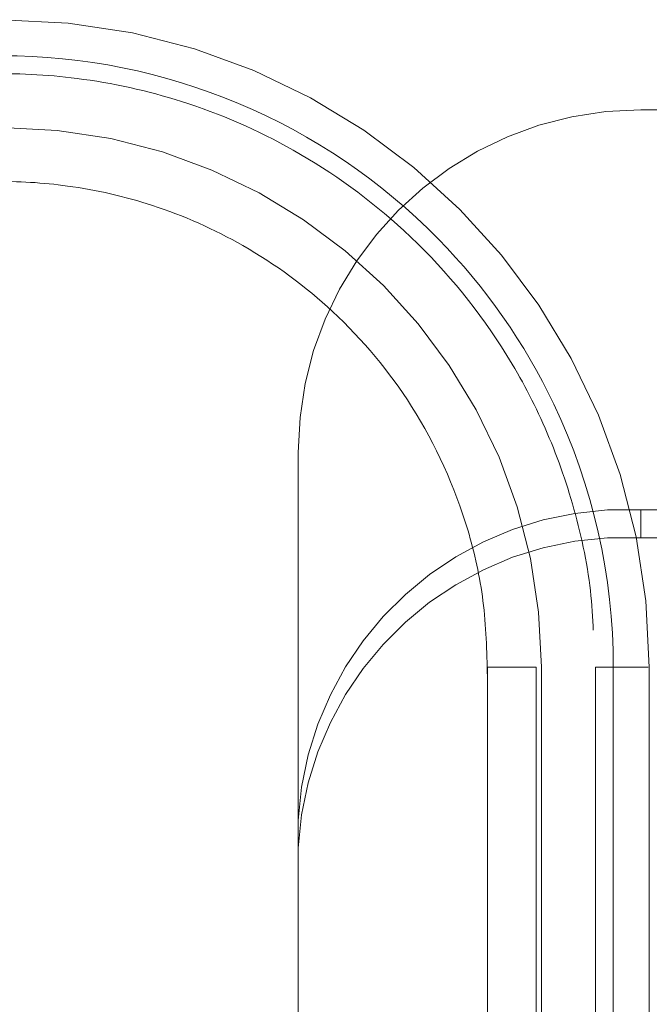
# Model space of a CAD drawing. Header units: inches. Extents: x 0.2 to 10.8, y 0.2 to 8.2.
# Tile 113 of 171: x 3.0636 to 3.0981, y 6.93 to 6.9839. Entities that reach past the tile are written whole.
import ezdxf

# ---------------------------------------------------------------- set-up
doc = ezdxf.new("R2010")
doc.units = ezdxf.units.IN
doc.header["$MEASUREMENT"] = 0
doc.linetypes.add('HIDDEN', pattern=[0.07500000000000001, 0.05, -0.025])
doc.layers.add('SLD-0', color=179, linetype='Continuous')

msp = doc.modelspace()

# ---------------------------------------------------------------- linework, layer by layer
at = {"layer": 'SLD-0', "linetype": 'HIDDEN', "lineweight": 18}
for p, q in [((3.097621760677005, 6.978964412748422), (3.174509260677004, 6.978964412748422)), ((3.078871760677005, 6.940080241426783), (3.078871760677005, 6.960214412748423)), ((3.097621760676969, 6.957073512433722), (3.097621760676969, 6.955552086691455)), ((3.174509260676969, 6.957073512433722), (3.097621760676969, 6.957073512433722)), ((3.174509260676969, 6.955552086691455), (3.097621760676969, 6.955552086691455)), ((3.08923148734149, 6.948464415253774), (3.08923148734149, 6.87562976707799)), ((3.091886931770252, 6.87562976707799), (3.091886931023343, 6.948464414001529)), ((3.091886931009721, 6.948464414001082), (3.091886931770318, 6.875629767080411)), ((3.091886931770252, 6.87562976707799), (3.091886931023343, 6.948464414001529)), ((3.091886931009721, 6.948464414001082), (3.091886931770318, 6.875629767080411)), ((3.091886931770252, 6.87562976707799), (3.091886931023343, 6.948464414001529)), ((3.091886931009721, 6.948464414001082), (3.091886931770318, 6.875629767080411)), ((3.091886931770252, 6.87562976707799), (3.091886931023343, 6.948464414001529)), ((3.091886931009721, 6.948464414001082), (3.091886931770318, 6.875629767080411)), ((3.091886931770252, 6.87562976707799), (3.091886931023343, 6.948464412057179)), ((3.091886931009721, 6.94846441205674), (3.091886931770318, 6.875629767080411)), ((3.091886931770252, 6.87562976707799), (3.091886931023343, 6.948464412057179)), ((3.091886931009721, 6.94846441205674), (3.091886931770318, 6.875629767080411)), ((3.091886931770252, 6.87562976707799), (3.091886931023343, 6.948464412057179)), ((3.091886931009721, 6.94846441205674), (3.091886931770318, 6.875629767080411)), ((3.091886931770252, 6.87562976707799), (3.091886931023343, 6.948464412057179)), ((3.091886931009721, 6.94846441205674), (3.091886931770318, 6.875629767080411)), ((3.092181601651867, 6.948464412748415), (3.09218160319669, 6.87562976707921)), ((3.09218160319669, 6.915787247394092), (3.09218160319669, 6.948464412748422)), ((3.0951343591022, 6.94846442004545), (3.0951343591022, 6.87562976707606)), ((3.096115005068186, 6.948464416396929), (3.096115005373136, 6.875629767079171)), ((3.096115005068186, 6.948464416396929), (3.096115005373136, 6.875629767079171)), ((3.096115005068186, 6.948464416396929), (3.096115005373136, 6.875629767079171)), ((3.096115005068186, 6.948464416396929), (3.096115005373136, 6.875629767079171)), ((3.096115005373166, 6.87562976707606), (3.09611500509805, 6.948464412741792)), ((3.096115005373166, 6.87562976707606), (3.09611500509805, 6.948464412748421)), ((3.096115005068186, 6.948464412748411), (3.096115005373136, 6.875629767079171)), ((3.096115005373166, 6.87562976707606), (3.09611500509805, 6.948464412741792)), ((3.096115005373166, 6.87562976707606), (3.09611500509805, 6.948464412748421)), ((3.096115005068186, 6.948464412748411), (3.096115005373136, 6.875629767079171)), ((3.096115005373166, 6.87562976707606), (3.09611500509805, 6.948464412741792)), ((3.096115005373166, 6.87562976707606), (3.09611500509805, 6.948464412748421)), ((3.096115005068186, 6.948464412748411), (3.096115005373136, 6.875629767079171)), ((3.096115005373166, 6.87562976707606), (3.09611500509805, 6.948464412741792)), ((3.096115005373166, 6.87562976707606), (3.09611500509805, 6.948464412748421)), ((3.096115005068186, 6.948464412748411), (3.096115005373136, 6.875629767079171)), ((3.098087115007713, 6.948464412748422), (3.098087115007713, 6.915787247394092)), ((3.078871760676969, 6.938558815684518), (3.078871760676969, 6.940080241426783)), ((3.078871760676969, 6.898364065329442), (3.078871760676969, 6.938558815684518))]:
    msp.add_line(p, q, dxfattribs=at)
for centre, radius, start, end in [((3.062654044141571, 6.948464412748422), 0.03543307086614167, 0, 180), ((3.097621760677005, 6.960214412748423), 0.01874999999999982, 90, 180), ((3.062654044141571, 6.948464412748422), 0.02952755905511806, 0, 180), ((3.096784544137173, 6.93915647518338), 0.01793658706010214, 87.3246632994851, 177.0478590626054), ((3.096784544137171, 6.937635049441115), 0.01793658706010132, 87.32466329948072, 177.0478590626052)]:
    msp.add_arc(centre, radius, start, end, dxfattribs=at)
for points, knots in [([(3.09611546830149, 6.948464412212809), (3.096121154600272, 6.953426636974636), (3.094153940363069, 6.962074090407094), (3.086547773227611, 6.972947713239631), (3.075950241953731, 6.9801403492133), (3.062654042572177, 6.982817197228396), (3.049357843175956, 6.980140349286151), (3.038760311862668, 6.972947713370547), (3.031154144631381, 6.962074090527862), (3.029186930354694, 6.953426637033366), (3.029192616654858, 6.948464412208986)], [4.712414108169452, 4.712414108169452, 4.712414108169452, 4.712414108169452, 5.15721612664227, 5.4883921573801, 5.8858033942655, 6.2832146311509, 6.68062586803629, 7.07803710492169, 7.40921313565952, 7.854015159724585, 7.854015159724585, 7.854015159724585, 7.854015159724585]), ([(3.096115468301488, 6.948464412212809), (3.096121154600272, 6.953426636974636), (3.094153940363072, 6.962074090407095), (3.086547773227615, 6.972947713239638), (3.075950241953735, 6.980140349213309), (3.062654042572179, 6.982817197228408), (3.049357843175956, 6.980140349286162), (3.038760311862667, 6.972947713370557), (3.031154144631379, 6.962074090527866), (3.029186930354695, 6.953426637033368), (3.02919261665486, 6.948464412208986)], [4.712414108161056, 4.712414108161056, 4.712414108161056, 4.712414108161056, 5.15721612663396, 5.48839215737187, 5.88580339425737, 6.28321463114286, 6.68062586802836, 7.07803710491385, 7.40921313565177, 7.854015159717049, 7.854015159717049, 7.854015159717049, 7.854015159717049]), ([(3.09611546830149, 6.948464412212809), (3.096121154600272, 6.953426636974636), (3.094153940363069, 6.962074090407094), (3.086547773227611, 6.972947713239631), (3.075950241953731, 6.9801403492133), (3.062654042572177, 6.982817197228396), (3.049357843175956, 6.980140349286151), (3.038760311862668, 6.972947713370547), (3.031154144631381, 6.962074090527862), (3.029186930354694, 6.953426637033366), (3.029192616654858, 6.948464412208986)], [4.712414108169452, 4.712414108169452, 4.712414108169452, 4.712414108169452, 5.15721612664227, 5.4883921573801, 5.8858033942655, 6.2832146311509, 6.68062586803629, 7.07803710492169, 7.40921313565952, 7.854015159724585, 7.854015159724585, 7.854015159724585, 7.854015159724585]), ([(3.096115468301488, 6.948464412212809), (3.096121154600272, 6.953426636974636), (3.094153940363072, 6.962074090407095), (3.086547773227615, 6.972947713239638), (3.075950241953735, 6.980140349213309), (3.062654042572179, 6.982817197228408), (3.049357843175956, 6.980140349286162), (3.038760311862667, 6.972947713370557), (3.031154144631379, 6.962074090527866), (3.029186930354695, 6.953426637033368), (3.02919261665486, 6.948464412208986)], [4.712414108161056, 4.712414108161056, 4.712414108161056, 4.712414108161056, 5.15721612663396, 5.48839215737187, 5.88580339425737, 6.28321463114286, 6.68062586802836, 7.07803710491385, 7.40921313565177, 7.854015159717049, 7.854015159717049, 7.854015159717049, 7.854015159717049]), ([(3.09611546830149, 6.948464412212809), (3.096121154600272, 6.953426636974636), (3.094153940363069, 6.962074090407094), (3.086547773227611, 6.972947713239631), (3.075950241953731, 6.9801403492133), (3.062654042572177, 6.982817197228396), (3.049357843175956, 6.980140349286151), (3.038760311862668, 6.972947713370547), (3.031154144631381, 6.962074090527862), (3.029186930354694, 6.953426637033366), (3.029192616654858, 6.948464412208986)], [4.712414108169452, 4.712414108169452, 4.712414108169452, 4.712414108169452, 5.15721612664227, 5.4883921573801, 5.8858033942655, 6.2832146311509, 6.68062586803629, 7.07803710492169, 7.40921313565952, 7.854015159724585, 7.854015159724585, 7.854015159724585, 7.854015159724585]), ([(3.096115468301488, 6.948464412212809), (3.096121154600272, 6.953426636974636), (3.094153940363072, 6.962074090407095), (3.086547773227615, 6.972947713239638), (3.075950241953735, 6.980140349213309), (3.062654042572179, 6.982817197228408), (3.049357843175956, 6.980140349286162), (3.038760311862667, 6.972947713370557), (3.031154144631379, 6.962074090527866), (3.029186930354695, 6.953426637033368), (3.02919261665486, 6.948464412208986)], [4.712414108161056, 4.712414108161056, 4.712414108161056, 4.712414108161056, 5.15721612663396, 5.48839215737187, 5.88580339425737, 6.28321463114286, 6.68062586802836, 7.07803710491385, 7.40921313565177, 7.854015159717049, 7.854015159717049, 7.854015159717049, 7.854015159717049]), ([(3.09611546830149, 6.948464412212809), (3.096121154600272, 6.953426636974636), (3.094153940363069, 6.962074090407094), (3.086547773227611, 6.972947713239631), (3.075950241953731, 6.9801403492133), (3.062654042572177, 6.982817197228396), (3.049357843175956, 6.980140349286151), (3.038760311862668, 6.972947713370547), (3.031154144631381, 6.962074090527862), (3.029186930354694, 6.953426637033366), (3.029192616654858, 6.948464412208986)], [4.712414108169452, 4.712414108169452, 4.712414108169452, 4.712414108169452, 5.15721612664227, 5.4883921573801, 5.8858033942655, 6.2832146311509, 6.68062586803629, 7.07803710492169, 7.40921313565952, 7.854015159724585, 7.854015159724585, 7.854015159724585, 7.854015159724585]), ([(3.096115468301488, 6.948464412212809), (3.096121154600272, 6.953426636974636), (3.094153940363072, 6.962074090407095), (3.086547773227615, 6.972947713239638), (3.075950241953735, 6.980140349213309), (3.062654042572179, 6.982817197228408), (3.049357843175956, 6.980140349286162), (3.038760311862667, 6.972947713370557), (3.031154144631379, 6.962074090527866), (3.029186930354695, 6.953426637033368), (3.02919261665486, 6.948464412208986)], [4.712414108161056, 4.712414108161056, 4.712414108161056, 4.712414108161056, 5.15721612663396, 5.48839215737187, 5.88580339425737, 6.28321463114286, 6.68062586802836, 7.07803710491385, 7.40921313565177, 7.854015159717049, 7.854015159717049, 7.854015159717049, 7.854015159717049]), ([(3.0291926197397, 6.948464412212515), (3.029186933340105, 6.953426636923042), (3.031154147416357, 6.962074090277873), (3.038760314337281, 6.972947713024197), (3.049357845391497, 6.980140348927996), (3.062654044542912, 6.982817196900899), (3.075950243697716, 6.980140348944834), (3.08654777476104, 6.972947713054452), (3.094153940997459, 6.962074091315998), (3.096121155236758, 6.953426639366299), (3.096115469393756, 6.948464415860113)], [4.712364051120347, 4.712364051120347, 4.712364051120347, 4.712364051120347, 5.15716607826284, 5.488342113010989, 5.885753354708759, 6.28316459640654, 6.68057583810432, 7.077987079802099, 7.40916311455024, 7.85396503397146, 7.85396503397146, 7.85396503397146, 7.85396503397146]), ([(3.0291926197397, 6.948464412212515), (3.029186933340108, 6.953426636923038), (3.031154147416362, 6.962074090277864), (3.038760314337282, 6.972947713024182), (3.049357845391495, 6.98014034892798), (3.062654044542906, 6.982817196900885), (3.075950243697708, 6.980140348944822), (3.086547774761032, 6.972947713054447), (3.09415394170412, 6.96207409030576), (3.096121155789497, 6.953426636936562), (3.096115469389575, 6.948464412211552)], [4.712364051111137, 4.712364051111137, 4.712364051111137, 4.712364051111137, 5.157166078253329, 5.4883421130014, 5.88575335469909, 6.28316459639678, 6.680575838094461, 7.07798707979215, 7.409163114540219, 7.853965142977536, 7.853965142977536, 7.853965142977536, 7.853965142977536]), ([(3.0291926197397, 6.948464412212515), (3.029186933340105, 6.953426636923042), (3.031154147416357, 6.962074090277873), (3.038760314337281, 6.972947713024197), (3.049357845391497, 6.980140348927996), (3.062654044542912, 6.982817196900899), (3.075950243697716, 6.980140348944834), (3.08654777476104, 6.972947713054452), (3.094153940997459, 6.962074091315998), (3.096121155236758, 6.953426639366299), (3.096115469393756, 6.948464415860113)], [4.712364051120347, 4.712364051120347, 4.712364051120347, 4.712364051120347, 5.15716607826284, 5.488342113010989, 5.885753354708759, 6.28316459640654, 6.68057583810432, 7.077987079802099, 7.40916311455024, 7.85396503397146, 7.85396503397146, 7.85396503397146, 7.85396503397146]), ([(3.0291926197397, 6.948464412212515), (3.029186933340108, 6.953426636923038), (3.031154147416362, 6.962074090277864), (3.038760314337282, 6.972947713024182), (3.049357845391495, 6.98014034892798), (3.062654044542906, 6.982817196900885), (3.075950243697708, 6.980140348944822), (3.086547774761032, 6.972947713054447), (3.09415394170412, 6.96207409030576), (3.096121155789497, 6.953426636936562), (3.096115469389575, 6.948464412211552)], [4.712364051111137, 4.712364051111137, 4.712364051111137, 4.712364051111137, 5.157166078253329, 5.4883421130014, 5.88575335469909, 6.28316459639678, 6.680575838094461, 7.07798707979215, 7.409163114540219, 7.853965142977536, 7.853965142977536, 7.853965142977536, 7.853965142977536]), ([(3.0291926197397, 6.948464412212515), (3.029186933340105, 6.953426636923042), (3.031154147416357, 6.962074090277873), (3.038760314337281, 6.972947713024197), (3.049357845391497, 6.980140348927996), (3.062654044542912, 6.982817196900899), (3.075950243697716, 6.980140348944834), (3.08654777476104, 6.972947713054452), (3.094153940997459, 6.962074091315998), (3.096121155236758, 6.953426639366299), (3.096115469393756, 6.948464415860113)], [4.712364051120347, 4.712364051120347, 4.712364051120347, 4.712364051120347, 5.15716607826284, 5.488342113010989, 5.885753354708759, 6.28316459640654, 6.68057583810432, 7.077987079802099, 7.40916311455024, 7.85396503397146, 7.85396503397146, 7.85396503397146, 7.85396503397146]), ([(3.0291926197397, 6.948464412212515), (3.029186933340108, 6.953426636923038), (3.031154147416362, 6.962074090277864), (3.038760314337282, 6.972947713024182), (3.049357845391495, 6.98014034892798), (3.062654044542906, 6.982817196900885), (3.075950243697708, 6.980140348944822), (3.086547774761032, 6.972947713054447), (3.09415394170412, 6.96207409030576), (3.096121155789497, 6.953426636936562), (3.096115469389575, 6.948464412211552)], [4.712364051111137, 4.712364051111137, 4.712364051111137, 4.712364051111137, 5.157166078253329, 5.4883421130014, 5.88575335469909, 6.28316459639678, 6.680575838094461, 7.07798707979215, 7.409163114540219, 7.853965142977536, 7.853965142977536, 7.853965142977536, 7.853965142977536]), ([(3.0291926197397, 6.948464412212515), (3.029186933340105, 6.953426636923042), (3.031154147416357, 6.962074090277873), (3.038760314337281, 6.972947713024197), (3.049357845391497, 6.980140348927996), (3.062654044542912, 6.982817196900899), (3.075950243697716, 6.980140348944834), (3.08654777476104, 6.972947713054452), (3.094153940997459, 6.962074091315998), (3.096121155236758, 6.953426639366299), (3.096115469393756, 6.948464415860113)], [4.712364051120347, 4.712364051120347, 4.712364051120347, 4.712364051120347, 5.15716607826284, 5.488342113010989, 5.885753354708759, 6.28316459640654, 6.68057583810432, 7.077987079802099, 7.40916311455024, 7.85396503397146, 7.85396503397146, 7.85396503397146, 7.85396503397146]), ([(3.0291926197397, 6.948464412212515), (3.029186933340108, 6.953426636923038), (3.031154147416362, 6.962074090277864), (3.038760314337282, 6.972947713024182), (3.049357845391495, 6.98014034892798), (3.062654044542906, 6.982817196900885), (3.075950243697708, 6.980140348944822), (3.086547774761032, 6.972947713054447), (3.09415394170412, 6.96207409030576), (3.096121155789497, 6.953426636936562), (3.096115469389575, 6.948464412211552)], [4.712364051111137, 4.712364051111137, 4.712364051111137, 4.712364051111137, 5.157166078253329, 5.4883421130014, 5.88575335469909, 6.28316459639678, 6.680575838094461, 7.07798707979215, 7.409163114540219, 7.853965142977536, 7.853965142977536, 7.853965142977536, 7.853965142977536]), ([(3.030247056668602, 6.948456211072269), (3.030399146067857, 6.951073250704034), (3.030700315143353, 6.956255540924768), (3.033477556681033, 6.963306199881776), (3.037287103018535, 6.969107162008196), (3.041663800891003, 6.973471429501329), (3.046094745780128, 6.976552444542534), (3.050248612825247, 6.978583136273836), (3.054022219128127, 6.979845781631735), (3.057780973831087, 6.980651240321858), (3.062008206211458, 6.981049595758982), (3.067053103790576, 6.980796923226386), (3.072798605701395, 6.979533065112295), (3.078959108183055, 6.976851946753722), (3.085072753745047, 6.972413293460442), (3.089466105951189, 6.967175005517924), (3.092274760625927, 6.962059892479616), (3.093912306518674, 6.957667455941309), (3.094963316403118, 6.953080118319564), (3.095050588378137, 6.949956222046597), (3.095092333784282, 6.948461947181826)], [0, 0, 0, 0, 0.07677256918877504, 0.1520258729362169, 0.2197932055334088, 0.2800518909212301, 0.3328038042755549, 0.3780288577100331, 0.4157324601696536, 0.4497021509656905, 0.4910227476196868, 0.5404034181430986, 0.5978448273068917, 0.663318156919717, 0.7368401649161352, 0.8183840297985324, 0.8622634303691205, 0.9081569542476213, 0.9560680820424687, 1, 1, 1, 1]), ([(3.036076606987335, 6.948464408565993), (3.036248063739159, 6.950756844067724), (3.03657546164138, 6.955134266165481), (3.038976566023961, 6.960989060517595), (3.042151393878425, 6.965658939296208), (3.045760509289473, 6.969158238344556), (3.049397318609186, 6.971616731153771), (3.052795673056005, 6.97322692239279), (3.055876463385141, 6.974218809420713), (3.058940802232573, 6.974841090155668), (3.062382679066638, 6.975130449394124), (3.066484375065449, 6.974887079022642), (3.071148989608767, 6.973820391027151), (3.076144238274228, 6.971604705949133), (3.081094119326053, 6.9679636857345), (3.085470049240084, 6.962716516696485), (3.087986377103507, 6.957128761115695), (3.089120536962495, 6.952052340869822), (3.089190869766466, 6.949345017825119), (3.089226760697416, 6.9479634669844)], [0, 0, 0, 0, 0.08179200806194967, 0.1561824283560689, 0.2231699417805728, 0.2827325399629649, 0.3348719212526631, 0.3795686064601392, 0.416827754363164, 0.4504063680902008, 0.4912536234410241, 0.540064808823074, 0.5968404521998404, 0.6615526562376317, 0.7342174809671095, 0.8148089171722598, 0.9033104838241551, 0.9506592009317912, 1, 1, 1, 1]), ([(3.091886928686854, 6.948464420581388), (3.090198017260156, 6.948464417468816), (3.088266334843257, 6.948464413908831), (3.090198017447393, 6.948464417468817), (3.091886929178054, 6.948464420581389)], [0.02713175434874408, 0.02713175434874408, 0.02713175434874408, 0.02713175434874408, 0.499999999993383, 0.972868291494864, 0.972868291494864, 0.972868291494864, 0.972868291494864]), ([(3.091886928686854, 6.948464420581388), (3.090198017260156, 6.948464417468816), (3.088266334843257, 6.948464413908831), (3.090198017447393, 6.948464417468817), (3.091886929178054, 6.948464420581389)], [0.02713175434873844, 0.02713175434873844, 0.02713175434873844, 0.02713175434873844, 0.499999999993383, 0.9728682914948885, 0.9728682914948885, 0.9728682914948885, 0.9728682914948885]), ([(3.091886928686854, 6.948464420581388), (3.090198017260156, 6.948464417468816), (3.088266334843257, 6.948464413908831), (3.090198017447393, 6.948464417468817), (3.091886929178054, 6.948464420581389)], [0.02713175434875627, 0.02713175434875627, 0.02713175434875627, 0.02713175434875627, 0.499999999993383, 0.9728682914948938, 0.9728682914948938, 0.9728682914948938, 0.9728682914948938]), ([(3.091886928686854, 6.948464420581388), (3.090198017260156, 6.948464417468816), (3.088266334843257, 6.948464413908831), (3.090198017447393, 6.948464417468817), (3.091886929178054, 6.948464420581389)], [0.02713175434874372, 0.02713175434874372, 0.02713175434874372, 0.02713175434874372, 0.499999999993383, 0.9728682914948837, 0.9728682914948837, 0.9728682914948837, 0.9728682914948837]), ([(3.098021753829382, 6.948464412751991), (3.098006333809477, 6.948464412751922), (3.097959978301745, 6.948464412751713), (3.097600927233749, 6.948464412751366), (3.096993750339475, 6.948464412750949), (3.096407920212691, 6.94846441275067), (3.096115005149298, 6.948464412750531)], [0, 0, 0, 0, 0.1424791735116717, 0.4283194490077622, 0.714159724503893, 1, 1, 1, 1]), ([(3.098021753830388, 6.948464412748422), (3.098006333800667, 6.948464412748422), (3.097959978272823, 6.948464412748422), (3.097600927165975, 6.948464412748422), (3.09699375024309, 6.948464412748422), (3.096407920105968, 6.948464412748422), (3.096115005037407, 6.948464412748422)], [0, 0, 0, 0, 0.1424792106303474, 0.428319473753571, 0.7141597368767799, 1, 1, 1, 1]), ([(3.098021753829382, 6.948464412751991), (3.098006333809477, 6.948464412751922), (3.097959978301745, 6.948464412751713), (3.097600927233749, 6.948464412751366), (3.096993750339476, 6.948464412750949), (3.096407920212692, 6.94846441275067), (3.096115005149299, 6.948464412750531)], [0, 0, 0, 0, 0.1424791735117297, 0.4283194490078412, 0.7141597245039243, 1, 1, 1, 1]), ([(3.098021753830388, 6.948464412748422), (3.098006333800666, 6.948464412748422), (3.097959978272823, 6.948464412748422), (3.097600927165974, 6.948464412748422), (3.09699375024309, 6.948464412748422), (3.096407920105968, 6.948464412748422), (3.096115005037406, 6.948464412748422)], [0, 0, 0, 0, 0.1424792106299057, 0.4283194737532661, 0.7141597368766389, 1, 1, 1, 1]), ([(3.098021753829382, 6.948464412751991), (3.098006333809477, 6.948464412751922), (3.097959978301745, 6.948464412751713), (3.097600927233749, 6.948464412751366), (3.096993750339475, 6.948464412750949), (3.096407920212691, 6.94846441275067), (3.096115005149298, 6.948464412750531)], [0, 0, 0, 0, 0.1424791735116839, 0.4283194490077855, 0.7141597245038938, 1, 1, 1, 1]), ([(3.098021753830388, 6.948464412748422), (3.098006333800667, 6.948464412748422), (3.097959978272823, 6.948464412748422), (3.097600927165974, 6.948464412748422), (3.09699375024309, 6.948464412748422), (3.096407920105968, 6.948464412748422), (3.096115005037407, 6.948464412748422)], [0, 0, 0, 0, 0.142479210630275, 0.4283194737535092, 0.7141597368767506, 1, 1, 1, 1]), ([(3.098021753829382, 6.948464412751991), (3.098006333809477, 6.948464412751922), (3.097959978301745, 6.948464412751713), (3.097600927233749, 6.948464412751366), (3.096993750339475, 6.948464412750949), (3.096407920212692, 6.94846441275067), (3.096115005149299, 6.948464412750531)], [0, 0, 0, 0, 0.1424791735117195, 0.4283194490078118, 0.7141597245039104, 1, 1, 1, 1]), ([(3.098021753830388, 6.948464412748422), (3.098006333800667, 6.948464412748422), (3.097959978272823, 6.948464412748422), (3.097600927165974, 6.948464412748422), (3.09699375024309, 6.948464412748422), (3.096407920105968, 6.948464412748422), (3.096115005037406, 6.948464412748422)], [0, 0, 0, 0, 0.1424792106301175, 0.4283194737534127, 0.7141597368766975, 1, 1, 1, 1]), ([(3.098021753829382, 6.948464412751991), (3.098006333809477, 6.948464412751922), (3.097959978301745, 6.948464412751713), (3.097600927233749, 6.948464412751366), (3.096993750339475, 6.948464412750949), (3.096407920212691, 6.94846441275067), (3.096115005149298, 6.948464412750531)], [0, 0, 0, 0, 0.1424791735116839, 0.4283194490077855, 0.7141597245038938, 1, 1, 1, 1]), ([(3.098021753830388, 6.948464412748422), (3.098006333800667, 6.948464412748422), (3.097959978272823, 6.948464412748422), (3.097600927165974, 6.948464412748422), (3.09699375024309, 6.948464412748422), (3.096407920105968, 6.948464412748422), (3.096115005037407, 6.948464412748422)], [0, 0, 0, 0, 0.142479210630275, 0.4283194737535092, 0.7141597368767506, 1, 1, 1, 1]), ([(3.098021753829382, 6.948464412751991), (3.098006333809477, 6.948464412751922), (3.097959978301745, 6.948464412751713), (3.097600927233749, 6.948464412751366), (3.096993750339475, 6.948464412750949), (3.096407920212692, 6.94846441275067), (3.096115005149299, 6.948464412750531)], [0, 0, 0, 0, 0.1424791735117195, 0.4283194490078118, 0.7141597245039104, 1, 1, 1, 1]), ([(3.098021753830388, 6.948464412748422), (3.098006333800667, 6.948464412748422), (3.097959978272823, 6.948464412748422), (3.097600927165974, 6.948464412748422), (3.09699375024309, 6.948464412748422), (3.096407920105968, 6.948464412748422), (3.096115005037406, 6.948464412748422)], [0, 0, 0, 0, 0.1424792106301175, 0.4283194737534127, 0.7141597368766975, 1, 1, 1, 1]), ([(3.098021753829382, 6.948464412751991), (3.098006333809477, 6.948464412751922), (3.097959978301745, 6.948464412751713), (3.097600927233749, 6.948464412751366), (3.096993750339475, 6.948464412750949), (3.096407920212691, 6.94846441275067), (3.096115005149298, 6.948464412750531)], [0, 0, 0, 0, 0.1424791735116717, 0.4283194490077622, 0.714159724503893, 1, 1, 1, 1]), ([(3.098021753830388, 6.948464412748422), (3.098006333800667, 6.948464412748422), (3.097959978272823, 6.948464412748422), (3.097600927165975, 6.948464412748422), (3.09699375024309, 6.948464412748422), (3.096407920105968, 6.948464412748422), (3.096115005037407, 6.948464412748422)], [0, 0, 0, 0, 0.1424792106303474, 0.428319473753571, 0.7141597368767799, 1, 1, 1, 1]), ([(3.098021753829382, 6.948464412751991), (3.098006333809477, 6.948464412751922), (3.097959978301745, 6.948464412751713), (3.097600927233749, 6.948464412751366), (3.096993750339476, 6.948464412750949), (3.096407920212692, 6.94846441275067), (3.096115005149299, 6.948464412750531)], [0, 0, 0, 0, 0.1424791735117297, 0.4283194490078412, 0.7141597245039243, 1, 1, 1, 1]), ([(3.098021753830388, 6.948464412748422), (3.098006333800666, 6.948464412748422), (3.097959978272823, 6.948464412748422), (3.097600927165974, 6.948464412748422), (3.09699375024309, 6.948464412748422), (3.096407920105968, 6.948464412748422), (3.096115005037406, 6.948464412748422)], [0, 0, 0, 0, 0.1424792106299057, 0.4283194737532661, 0.7141597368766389, 1, 1, 1, 1])]:
    msp.add_open_spline(points, degree=3, knots=knots, dxfattribs=at)
for points in [[(3.091886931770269, 6.948464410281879), (3.090211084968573, 6.94846441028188), (3.088251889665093, 6.948464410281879), (3.090211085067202, 6.94846441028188), (3.091886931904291, 6.94846441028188)], [(3.091886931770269, 6.948464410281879), (3.090211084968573, 6.94846441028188), (3.088251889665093, 6.948464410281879), (3.090211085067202, 6.94846441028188), (3.091886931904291, 6.94846441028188)], [(3.091886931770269, 6.948464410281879), (3.090211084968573, 6.94846441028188), (3.088251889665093, 6.948464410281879), (3.090211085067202, 6.94846441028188), (3.091886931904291, 6.94846441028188)], [(3.091886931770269, 6.948464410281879), (3.090211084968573, 6.94846441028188), (3.088251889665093, 6.948464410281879), (3.090211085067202, 6.94846441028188), (3.091886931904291, 6.94846441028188)], [(3.096115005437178, 6.948464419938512), (3.095499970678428, 6.948464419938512), (3.095134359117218, 6.948464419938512), (3.095134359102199, 6.948464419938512)], [(3.096115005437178, 6.948464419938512), (3.095499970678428, 6.948464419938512), (3.095134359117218, 6.948464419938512), (3.095134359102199, 6.948464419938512)], [(3.096115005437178, 6.948464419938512), (3.095499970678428, 6.948464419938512), (3.095134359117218, 6.948464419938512), (3.095134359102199, 6.948464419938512)], [(3.096115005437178, 6.948464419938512), (3.095499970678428, 6.948464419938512), (3.095134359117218, 6.948464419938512), (3.095134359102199, 6.948464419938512)], [(3.095134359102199, 6.948464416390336), (3.095134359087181, 6.948464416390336), (3.095499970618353, 6.948464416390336), (3.096115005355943, 6.948464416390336)], [(3.095134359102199, 6.948464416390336), (3.095134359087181, 6.948464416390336), (3.095499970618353, 6.948464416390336), (3.096115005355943, 6.948464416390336)], [(3.095134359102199, 6.948464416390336), (3.095134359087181, 6.948464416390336), (3.095499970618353, 6.948464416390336), (3.096115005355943, 6.948464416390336)], [(3.095134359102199, 6.948464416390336), (3.095134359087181, 6.948464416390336), (3.095499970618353, 6.948464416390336), (3.096115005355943, 6.948464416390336)], [(3.09513521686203, 6.948464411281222), (3.095135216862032, 6.948464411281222), (3.095500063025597, 6.94846441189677), (3.096115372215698, 6.948464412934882)], [(3.096115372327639, 6.948464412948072), (3.09550006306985, 6.948464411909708), (3.095135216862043, 6.948464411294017), (3.095135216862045, 6.948464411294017)], [(3.09513521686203, 6.948464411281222), (3.095135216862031, 6.948464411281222), (3.095500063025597, 6.94846441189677), (3.096115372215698, 6.948464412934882)], [(3.096115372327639, 6.948464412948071), (3.09550006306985, 6.948464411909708), (3.095135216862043, 6.948464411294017), (3.095135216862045, 6.948464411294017)], [(3.095135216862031, 6.948464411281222), (3.095135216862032, 6.948464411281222), (3.095500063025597, 6.94846441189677), (3.096115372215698, 6.948464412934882)], [(3.096115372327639, 6.948464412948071), (3.09550006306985, 6.948464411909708), (3.095135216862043, 6.948464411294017), (3.095135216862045, 6.948464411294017)], [(3.09513521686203, 6.948464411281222), (3.095135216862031, 6.948464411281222), (3.095500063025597, 6.948464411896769), (3.096115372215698, 6.948464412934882)], [(3.096115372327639, 6.948464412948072), (3.09550006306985, 6.948464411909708), (3.095135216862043, 6.948464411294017), (3.095135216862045, 6.948464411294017)]]:
    msp.add_open_spline(points, degree=3, dxfattribs=at)

doc.saveas('drawing.dxf')
